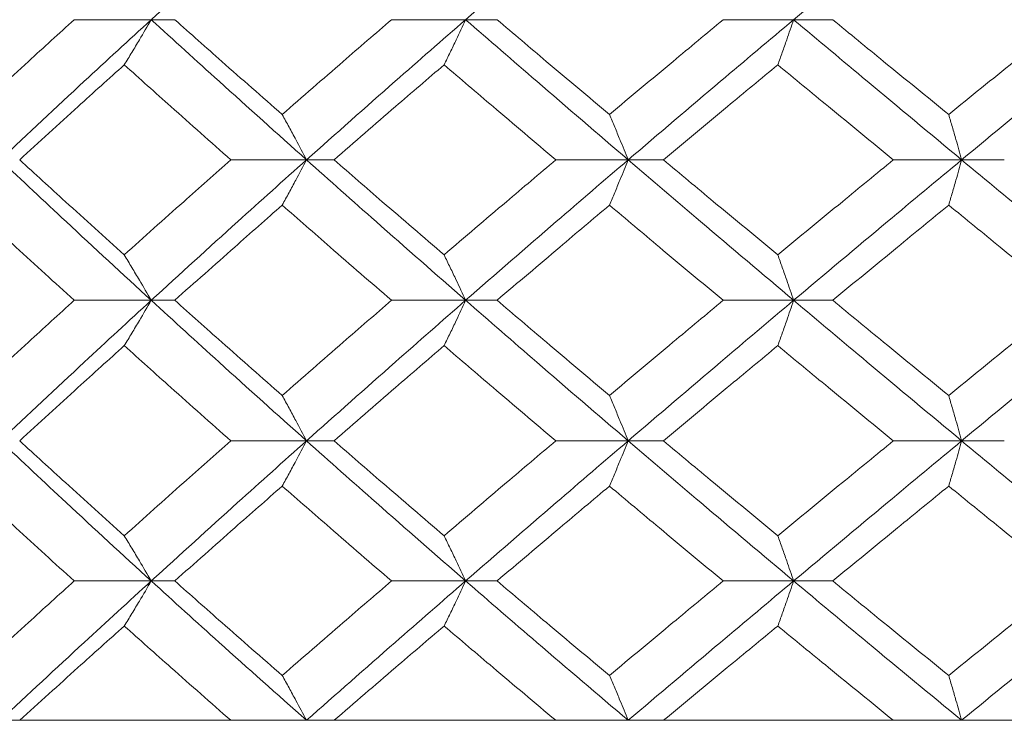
# Model space of a CAD drawing. Header units: inches. Extents: x -4.1 to 23, y -7 to 14.8.
# Tile 31 of 139: x -1.699 to -1.271, y 2.322 to 2.627. Entities that reach past the tile are written whole.
import ezdxf

# ---------------------------------------------------------------- set-up
doc = ezdxf.new("R2010")
doc.units = ezdxf.units.IN
doc.header["$MEASUREMENT"] = 0

msp = doc.modelspace()

# ---------------------------------------------------------------- linework, layer by layer
at = {"color": 7, "linetype": 'Continuous', "lineweight": 15}
for p, q in [((-1.64198, 2.62716), (-1.67551, 2.62716)), ((-1.64198, 2.62716), (-1.63174, 2.62716)), ((-1.50511, 2.62716), (-1.53739, 2.62716)), ((-1.50511, 2.62716), (-1.49143, 2.62716)), ((-1.36232, 2.62716), (-1.39299, 2.62716)), ((-1.36232, 2.62716), (-1.34533, 2.62716)), ((-1.57438, 2.5662), (-1.60733, 2.5662)), ((-1.57438, 2.5662), (-1.5624, 2.5662)), ((-1.43436, 2.5662), (-1.46588, 2.5662)), ((-1.43436, 2.5662), (-1.419, 2.5662)), ((-1.28919, 2.5662), (-1.31893, 2.5662)), ((-1.28919, 2.5662), (-1.27062, 2.5662)), ((-1.64198, 2.50508), (-1.67551, 2.50508)), ((-1.64198, 2.50508), (-1.63174, 2.50508)), ((-1.50511, 2.50508), (-1.53739, 2.50508)), ((-1.50511, 2.50508), (-1.49143, 2.50508)), ((-1.36232, 2.50508), (-1.39299, 2.50508)), ((-1.36232, 2.50508), (-1.34533, 2.50508)), ((-1.57438, 2.44396), (-1.60733, 2.44396)), ((-1.57438, 2.44396), (-1.5624, 2.44396)), ((-1.43436, 2.44396), (-1.46588, 2.44396)), ((-1.43436, 2.44396), (-1.419, 2.44396)), ((-1.28919, 2.44396), (-1.31893, 2.44396)), ((-1.28919, 2.44396), (-1.27062, 2.44396)), ((-1.64198, 2.383), (-1.67551, 2.383)), ((-1.64198, 2.383), (-1.63174, 2.383)), ((-1.50511, 2.383), (-1.53739, 2.383)), ((-1.50511, 2.383), (-1.49143, 2.383)), ((-1.36232, 2.383), (-1.39299, 2.383)), ((-1.36232, 2.383), (-1.34533, 2.383)), ((-2.43205, 2.32238), (0.50395, 2.32238)), ((-1.60733, 2.32238), (-1.69925, 2.32238)), ((-1.46588, 2.32238), (-1.5624, 2.32238)), ((-1.31893, 2.32238), (-1.419, 2.32238)), ((-1.16808, 2.32238), (-1.27062, 2.32238))]:
    msp.add_line(p, q, dxfattribs=at)
for points, knots in [([(-1.64198, 2.62716), (-1.62948, 2.63851), (-1.60718, 2.65875), (-1.58439, 2.67892), (-1.57438, 2.68778)], [0, 0, 0, 0, 0.560759, 1, 1, 1, 1]), ([(-1.50511, 2.62716), (-1.49199, 2.63851), (-1.4686, 2.65875), (-1.44481, 2.67892), (-1.43436, 2.68778)], [0, 0, 0, 0, 0.560759, 1, 1, 1, 1]), ([(-1.36232, 2.62716), (-1.34873, 2.63851), (-1.32449, 2.65875), (-1.29996, 2.67892), (-1.28919, 2.68778)], [0, 0, 0, 0, 0.560759, 1, 1, 1, 1]), ([(-1.7206, 2.58589), (-1.71225, 2.5936), (-1.69733, 2.60737), (-1.68217, 2.62112), (-1.67551, 2.62716)], [0, 0, 0, 0, 0.560339, 1, 1, 1, 1]), ([(-1.70772, 2.5662), (-1.69557, 2.5776), (-1.67391, 2.59794), (-1.65173, 2.61824), (-1.64198, 2.62716)], [0, 0, 0, 0, 0.5604576, 1, 1, 1, 1]), ([(-1.65372, 2.60753), (-1.65262, 2.60933), (-1.65042, 2.61294), (-1.6465, 2.61947), (-1.6437, 2.62424), (-1.64198, 2.62716)], [0, 0, 0, 0, 0.279168, 0.558336, 1, 1, 1, 1]), ([(-1.57438, 2.5662), (-1.58712, 2.5776), (-1.60985, 2.59794), (-1.63217, 2.61824), (-1.64198, 2.62716)], [0, 0, 0, 0, 0.560458, 1, 1, 1, 1]), ([(-1.58496, 2.58589), (-1.59375, 2.5936), (-1.60943, 2.60737), (-1.62493, 2.62112), (-1.63174, 2.62716)], [0, 0, 0, 0, 0.560339, 1, 1, 1, 1]), ([(-1.58496, 2.58589), (-1.57613, 2.5936), (-1.56037, 2.60737), (-1.54441, 2.62112), (-1.53739, 2.62716)], [0, 0, 0, 0, 0.560339, 1, 1, 1, 1]), ([(-1.57438, 2.5662), (-1.56156, 2.5776), (-1.53867, 2.59794), (-1.51536, 2.61824), (-1.50511, 2.62716)], [0, 0, 0, 0, 0.560458, 1, 1, 1, 1]), ([(-1.51449, 2.60753), (-1.51361, 2.60933), (-1.51185, 2.61294), (-1.50872, 2.61947), (-1.50648, 2.62424), (-1.50511, 2.62716)], [0, 0, 0, 0, 0.2791678, 0.5583356, 1, 1, 1, 1]), ([(-1.43436, 2.5662), (-1.44766, 2.5776), (-1.4714, 2.59794), (-1.49482, 2.61824), (-1.50511, 2.62716)], [0, 0, 0, 0, 0.560458, 1, 1, 1, 1]), ([(-1.44251, 2.58589), (-1.45168, 2.5936), (-1.46806, 2.60737), (-1.48429, 2.62112), (-1.49143, 2.62716)], [0, 0, 0, 0, 0.560339, 1, 1, 1, 1]), ([(-1.44251, 2.58589), (-1.4333, 2.5936), (-1.41687, 2.60737), (-1.40028, 2.62112), (-1.39299, 2.62716)], [0, 0, 0, 0, 0.560339, 1, 1, 1, 1]), ([(-1.43436, 2.5662), (-1.42099, 2.5776), (-1.39713, 2.59794), (-1.37295, 2.61824), (-1.36232, 2.62716)], [0, 0, 0, 0, 0.560458, 1, 1, 1, 1]), ([(-1.36922, 2.60753), (-1.36857, 2.60933), (-1.36728, 2.61294), (-1.36497, 2.61947), (-1.36333, 2.62424), (-1.36232, 2.62716)], [0, 0, 0, 0, 0.279168, 0.558336, 1, 1, 1, 1]), ([(-1.28919, 2.5662), (-1.30291, 2.5776), (-1.32739, 2.59794), (-1.35165, 2.61824), (-1.36232, 2.62716)], [0, 0, 0, 0, 0.560458, 1, 1, 1, 1]), ([(-1.29482, 2.58589), (-1.30428, 2.5936), (-1.32117, 2.60737), (-1.33795, 2.62112), (-1.34533, 2.62716)], [0, 0, 0, 0, 0.560339, 1, 1, 1, 1]), ([(-1.29482, 2.58589), (-1.28534, 2.5936), (-1.26841, 2.60737), (-1.25138, 2.62112), (-1.24389, 2.62716)], [0, 0, 0, 0, 0.560339, 1, 1, 1, 1]), ([(-1.28919, 2.5662), (-1.27542, 2.5776), (-1.25085, 2.59794), (-1.22606, 2.61824), (-1.21516, 2.62716)], [0, 0, 0, 0, 0.560458, 1, 1, 1, 1]), ([(-1.69925, 2.5662), (-1.69081, 2.57393), (-1.67575, 2.58771), (-1.66045, 2.60147), (-1.65372, 2.60753)], [0, 0, 0, 0, 0.560274, 1, 1, 1, 1]), ([(-1.60733, 2.5662), (-1.61605, 2.57393), (-1.63161, 2.58771), (-1.64697, 2.60147), (-1.65372, 2.60753)], [0, 0, 0, 0, 0.560274, 1, 1, 1, 1]), ([(-1.5624, 2.5662), (-1.55351, 2.57393), (-1.53763, 2.58771), (-1.52155, 2.60147), (-1.51449, 2.60753)], [0, 0, 0, 0, 0.5602736, 1, 1, 1, 1]), ([(-1.46588, 2.5662), (-1.475, 2.57393), (-1.49127, 2.58771), (-1.5074, 2.60147), (-1.51449, 2.60753)], [0, 0, 0, 0, 0.560274, 1, 1, 1, 1]), ([(-1.419, 2.5662), (-1.40975, 2.57393), (-1.39322, 2.58771), (-1.37655, 2.60147), (-1.36922, 2.60753)], [0, 0, 0, 0, 0.5602736, 1, 1, 1, 1]), ([(-1.31893, 2.5662), (-1.32835, 2.57393), (-1.34516, 2.58771), (-1.36187, 2.60147), (-1.36922, 2.60753)], [0, 0, 0, 0, 0.560274, 1, 1, 1, 1]), ([(-1.58496, 2.58589), (-1.58397, 2.58409), (-1.58198, 2.58047), (-1.57845, 2.57393), (-1.57593, 2.56914), (-1.57438, 2.5662)], [0, 0, 0, 0, 0.27887, 0.557739, 1, 1, 1, 1]), ([(-1.44251, 2.58589), (-1.44175, 2.58409), (-1.44022, 2.58047), (-1.4375, 2.57393), (-1.43555, 2.56914), (-1.43436, 2.5662)], [0, 0, 0, 0, 0.27887, 0.557739, 1, 1, 1, 1]), ([(-1.29482, 2.58589), (-1.29429, 2.58409), (-1.29324, 2.58047), (-1.29135, 2.57393), (-1.29001, 2.56914), (-1.28919, 2.5662)], [0, 0, 0, 0, 0.27887, 0.557739, 1, 1, 1, 1]), ([(-1.64198, 2.50508), (-1.65438, 2.5165), (-1.67653, 2.53688), (-1.69819, 2.55725), (-1.70772, 2.5662)], [0, 0, 0, 0, 0.560155, 1, 1, 1, 1]), ([(-1.65372, 2.5248), (-1.66228, 2.53254), (-1.67756, 2.54634), (-1.69262, 2.56014), (-1.69925, 2.5662)], [0, 0, 0, 0, 0.560136, 1, 1, 1, 1]), ([(-1.65372, 2.5248), (-1.64512, 2.53254), (-1.62976, 2.54634), (-1.61418, 2.56014), (-1.60733, 2.5662)], [0, 0, 0, 0, 0.560136, 1, 1, 1, 1]), ([(-1.64198, 2.50508), (-1.62948, 2.5165), (-1.60716, 2.53688), (-1.5844, 2.55725), (-1.57438, 2.5662)], [0, 0, 0, 0, 0.5601553, 1, 1, 1, 1]), ([(-1.58496, 2.5465), (-1.58397, 2.54831), (-1.58199, 2.55192), (-1.57846, 2.55847), (-1.57593, 2.56326), (-1.57438, 2.5662)], [0, 0, 0, 0, 0.2787754, 0.5575509, 1, 1, 1, 1]), ([(-1.50511, 2.50508), (-1.51815, 2.5165), (-1.54143, 2.53688), (-1.56432, 2.55725), (-1.57438, 2.5662)], [0, 0, 0, 0, 0.560155, 1, 1, 1, 1]), ([(-1.51449, 2.5248), (-1.52348, 2.53254), (-1.53954, 2.54634), (-1.55542, 2.56014), (-1.5624, 2.5662)], [0, 0, 0, 0, 0.5601361, 1, 1, 1, 1]), ([(-1.51449, 2.5248), (-1.50546, 2.53254), (-1.48934, 2.54634), (-1.47304, 2.56014), (-1.46588, 2.5662)], [0, 0, 0, 0, 0.560136, 1, 1, 1, 1]), ([(-1.50511, 2.50508), (-1.492, 2.5165), (-1.46858, 2.53688), (-1.44482, 2.55725), (-1.43436, 2.5662)], [0, 0, 0, 0, 0.560155, 1, 1, 1, 1]), ([(-1.44251, 2.5465), (-1.44175, 2.54831), (-1.44022, 2.55192), (-1.4375, 2.55847), (-1.43555, 2.56326), (-1.43436, 2.5662)], [0, 0, 0, 0, 0.2787754, 0.5575509, 1, 1, 1, 1]), ([(-1.36232, 2.50508), (-1.37585, 2.5165), (-1.4, 2.53688), (-1.42386, 2.55725), (-1.43436, 2.5662)], [0, 0, 0, 0, 0.5601553, 1, 1, 1, 1]), ([(-1.36922, 2.5248), (-1.37855, 2.53254), (-1.39521, 2.54634), (-1.41173, 2.56014), (-1.419, 2.5662)], [0, 0, 0, 0, 0.560136, 1, 1, 1, 1]), ([(-1.36922, 2.5248), (-1.35986, 2.53254), (-1.34316, 2.54634), (-1.32633, 2.56014), (-1.31893, 2.5662)], [0, 0, 0, 0, 0.560136, 1, 1, 1, 1]), ([(-1.36232, 2.50508), (-1.34873, 2.5165), (-1.32448, 2.53688), (-1.29997, 2.55725), (-1.28919, 2.5662)], [0, 0, 0, 0, 0.560155, 1, 1, 1, 1]), ([(-1.29482, 2.5465), (-1.29429, 2.54831), (-1.29324, 2.55192), (-1.29136, 2.55847), (-1.29001, 2.56326), (-1.28919, 2.5662)], [0, 0, 0, 0, 0.278775, 0.557551, 1, 1, 1, 1]), ([(-1.21516, 2.50508), (-1.22903, 2.5165), (-1.2538, 2.53688), (-1.27838, 2.55725), (-1.28919, 2.5662)], [0, 0, 0, 0, 0.560155, 1, 1, 1, 1]), ([(-1.67551, 2.50508), (-1.68399, 2.51281), (-1.69913, 2.52662), (-1.71404, 2.54043), (-1.7206, 2.5465)], [0, 0, 0, 0, 0.560071, 1, 1, 1, 1]), ([(-1.63174, 2.50508), (-1.62306, 2.51281), (-1.60757, 2.52662), (-1.59186, 2.54043), (-1.58496, 2.5465)], [0, 0, 0, 0, 0.5600706, 1, 1, 1, 1]), ([(-1.53739, 2.50508), (-1.54632, 2.51281), (-1.56227, 2.52662), (-1.57802, 2.54043), (-1.58496, 2.5465)], [0, 0, 0, 0, 0.560071, 1, 1, 1, 1]), ([(-1.49143, 2.50508), (-1.48234, 2.51281), (-1.46611, 2.52662), (-1.44972, 2.54043), (-1.44251, 2.5465)], [0, 0, 0, 0, 0.560071, 1, 1, 1, 1]), ([(-1.39299, 2.50508), (-1.40227, 2.51281), (-1.41885, 2.52662), (-1.43528, 2.54043), (-1.44251, 2.5465)], [0, 0, 0, 0, 0.560071, 1, 1, 1, 1]), ([(-1.34533, 2.50508), (-1.33593, 2.51281), (-1.31915, 2.52662), (-1.30225, 2.54043), (-1.29482, 2.5465)], [0, 0, 0, 0, 0.560071, 1, 1, 1, 1]), ([(-1.24389, 2.50508), (-1.25342, 2.51281), (-1.27044, 2.52662), (-1.28737, 2.54043), (-1.29482, 2.5465)], [0, 0, 0, 0, 0.560071, 1, 1, 1, 1]), ([(-1.65372, 2.5248), (-1.65262, 2.523), (-1.65043, 2.51938), (-1.6465, 2.51282), (-1.6437, 2.50802), (-1.64198, 2.50508)], [0, 0, 0, 0, 0.278676, 0.557352, 1, 1, 1, 1]), ([(-1.51449, 2.5248), (-1.51361, 2.523), (-1.51185, 2.51938), (-1.50872, 2.51282), (-1.50649, 2.50802), (-1.50511, 2.50508)], [0, 0, 0, 0, 0.278676, 0.557352, 1, 1, 1, 1]), ([(-1.36922, 2.5248), (-1.36857, 2.523), (-1.36728, 2.51938), (-1.36498, 2.51282), (-1.36333, 2.50802), (-1.36232, 2.50508)], [0, 0, 0, 0, 0.278676, 0.557352, 1, 1, 1, 1]), ([(-1.7206, 2.46366), (-1.71225, 2.47139), (-1.69733, 2.4852), (-1.68218, 2.499), (-1.67551, 2.50508)], [0, 0, 0, 0, 0.559933, 1, 1, 1, 1]), ([(-1.70772, 2.44396), (-1.69558, 2.45536), (-1.67389, 2.47573), (-1.65173, 2.49611), (-1.64198, 2.50508)], [0, 0, 0, 0, 0.559853, 1, 1, 1, 1]), ([(-1.65372, 2.48536), (-1.65262, 2.48717), (-1.65043, 2.49078), (-1.6465, 2.49734), (-1.6437, 2.50214), (-1.64198, 2.50508)], [0, 0, 0, 0, 0.278676, 0.5573521, 1, 1, 1, 1]), ([(-1.57438, 2.44396), (-1.58712, 2.45536), (-1.60987, 2.47573), (-1.63217, 2.49611), (-1.64198, 2.50508)], [0, 0, 0, 0, 0.559853, 1, 1, 1, 1]), ([(-1.58496, 2.46366), (-1.59374, 2.47139), (-1.60944, 2.4852), (-1.62493, 2.499), (-1.63174, 2.50508)], [0, 0, 0, 0, 0.559933, 1, 1, 1, 1]), ([(-1.58496, 2.46366), (-1.57613, 2.47139), (-1.56036, 2.4852), (-1.54441, 2.499), (-1.53739, 2.50508)], [0, 0, 0, 0, 0.559933, 1, 1, 1, 1]), ([(-1.57438, 2.44396), (-1.56156, 2.45536), (-1.53865, 2.47573), (-1.51536, 2.49611), (-1.50511, 2.50508)], [0, 0, 0, 0, 0.559853, 1, 1, 1, 1]), ([(-1.51449, 2.48536), (-1.51361, 2.48717), (-1.51185, 2.49078), (-1.50872, 2.49734), (-1.50649, 2.50214), (-1.50511, 2.50508)], [0, 0, 0, 0, 0.278676, 0.557352, 1, 1, 1, 1]), ([(-1.43436, 2.44396), (-1.44766, 2.45536), (-1.47142, 2.47573), (-1.49481, 2.49611), (-1.50511, 2.50508)], [0, 0, 0, 0, 0.559853, 1, 1, 1, 1]), ([(-1.44251, 2.46366), (-1.45168, 2.47139), (-1.46807, 2.4852), (-1.48429, 2.499), (-1.49143, 2.50508)], [0, 0, 0, 0, 0.559933, 1, 1, 1, 1]), ([(-1.44251, 2.46366), (-1.4333, 2.47139), (-1.41686, 2.4852), (-1.40029, 2.499), (-1.39299, 2.50508)], [0, 0, 0, 0, 0.559933, 1, 1, 1, 1]), ([(-1.43436, 2.44396), (-1.42099, 2.45536), (-1.39712, 2.47573), (-1.37296, 2.49611), (-1.36232, 2.50508)], [0, 0, 0, 0, 0.559853, 1, 1, 1, 1]), ([(-1.36922, 2.48536), (-1.36857, 2.48717), (-1.36728, 2.49078), (-1.36498, 2.49734), (-1.36333, 2.50214), (-1.36232, 2.50508)], [0, 0, 0, 0, 0.278676, 0.557352, 1, 1, 1, 1]), ([(-1.28919, 2.44396), (-1.3029, 2.45536), (-1.32741, 2.47573), (-1.35165, 2.49611), (-1.36232, 2.50508)], [0, 0, 0, 0, 0.559853, 1, 1, 1, 1]), ([(-1.29482, 2.46366), (-1.30428, 2.47139), (-1.32117, 2.4852), (-1.33795, 2.499), (-1.34533, 2.50508)], [0, 0, 0, 0, 0.559933, 1, 1, 1, 1]), ([(-1.29482, 2.46366), (-1.28534, 2.47139), (-1.26841, 2.4852), (-1.25138, 2.499), (-1.24389, 2.50508)], [0, 0, 0, 0, 0.559933, 1, 1, 1, 1]), ([(-1.28919, 2.44396), (-1.27542, 2.45536), (-1.25084, 2.47573), (-1.22607, 2.49611), (-1.21516, 2.50508)], [0, 0, 0, 0, 0.559853, 1, 1, 1, 1]), ([(-1.69925, 2.44396), (-1.69081, 2.45168), (-1.67574, 2.46548), (-1.66045, 2.47928), (-1.65372, 2.48536)], [0, 0, 0, 0, 0.559868, 1, 1, 1, 1]), ([(-1.60733, 2.44396), (-1.61605, 2.45168), (-1.63162, 2.46548), (-1.64697, 2.47928), (-1.65372, 2.48536)], [0, 0, 0, 0, 0.559868, 1, 1, 1, 1]), ([(-1.5624, 2.44396), (-1.55351, 2.45168), (-1.53762, 2.46548), (-1.52156, 2.47928), (-1.51449, 2.48536)], [0, 0, 0, 0, 0.559868, 1, 1, 1, 1]), ([(-1.46588, 2.44396), (-1.475, 2.45168), (-1.49128, 2.46548), (-1.5074, 2.47928), (-1.51449, 2.48536)], [0, 0, 0, 0, 0.559868, 1, 1, 1, 1]), ([(-1.419, 2.44396), (-1.40975, 2.45168), (-1.39322, 2.46548), (-1.37655, 2.47928), (-1.36922, 2.48536)], [0, 0, 0, 0, 0.559868, 1, 1, 1, 1]), ([(-1.31893, 2.44396), (-1.32835, 2.45168), (-1.34517, 2.46548), (-1.36187, 2.47928), (-1.36922, 2.48536)], [0, 0, 0, 0, 0.559868, 1, 1, 1, 1]), ([(-1.58496, 2.46366), (-1.58397, 2.46185), (-1.58199, 2.45824), (-1.57846, 2.45169), (-1.57593, 2.4469), (-1.57438, 2.44396)], [0, 0, 0, 0, 0.2787754, 0.5575509, 1, 1, 1, 1]), ([(-1.44251, 2.46366), (-1.44175, 2.46185), (-1.44022, 2.45824), (-1.4375, 2.45169), (-1.43555, 2.4469), (-1.43436, 2.44396)], [0, 0, 0, 0, 0.278775, 0.557551, 1, 1, 1, 1]), ([(-1.29482, 2.46366), (-1.29429, 2.46185), (-1.29324, 2.45824), (-1.29136, 2.45169), (-1.29001, 2.4469), (-1.28919, 2.44396)], [0, 0, 0, 0, 0.2787754, 0.5575509, 1, 1, 1, 1]), ([(-1.64198, 2.383), (-1.65438, 2.39436), (-1.67654, 2.41466), (-1.69818, 2.435), (-1.70772, 2.44396)], [0, 0, 0, 0, 0.55955, 1, 1, 1, 1]), ([(-1.65372, 2.40263), (-1.66228, 2.41034), (-1.67757, 2.42411), (-1.69262, 2.43789), (-1.69925, 2.44396)], [0, 0, 0, 0, 0.55973, 1, 1, 1, 1]), ([(-1.65372, 2.40263), (-1.64512, 2.41034), (-1.62975, 2.42411), (-1.61419, 2.43789), (-1.60733, 2.44396)], [0, 0, 0, 0, 0.55973, 1, 1, 1, 1]), ([(-1.64198, 2.383), (-1.62948, 2.39436), (-1.60715, 2.41466), (-1.5844, 2.435), (-1.57438, 2.44396)], [0, 0, 0, 0, 0.55955, 1, 1, 1, 1]), ([(-1.58496, 2.42427), (-1.58397, 2.42608), (-1.58198, 2.42969), (-1.57845, 2.43623), (-1.57593, 2.44102), (-1.57438, 2.44396)], [0, 0, 0, 0, 0.27887, 0.557739, 1, 1, 1, 1]), ([(-1.50511, 2.383), (-1.51815, 2.39436), (-1.54144, 2.41466), (-1.56431, 2.435), (-1.57438, 2.44396)], [0, 0, 0, 0, 0.55955, 1, 1, 1, 1]), ([(-1.51449, 2.40263), (-1.52348, 2.41034), (-1.53954, 2.42411), (-1.55542, 2.43789), (-1.5624, 2.44396)], [0, 0, 0, 0, 0.55973, 1, 1, 1, 1]), ([(-1.51449, 2.40263), (-1.50546, 2.41034), (-1.48933, 2.42411), (-1.47305, 2.43789), (-1.46588, 2.44396)], [0, 0, 0, 0, 0.55973, 1, 1, 1, 1]), ([(-1.50511, 2.383), (-1.492, 2.39436), (-1.46857, 2.41466), (-1.44482, 2.435), (-1.43436, 2.44396)], [0, 0, 0, 0, 0.55955, 1, 1, 1, 1]), ([(-1.44251, 2.42427), (-1.44175, 2.42608), (-1.44022, 2.42969), (-1.4375, 2.43623), (-1.43555, 2.44102), (-1.43436, 2.44396)], [0, 0, 0, 0, 0.27887, 0.557739, 1, 1, 1, 1]), ([(-1.36232, 2.383), (-1.37584, 2.39436), (-1.40002, 2.41466), (-1.42386, 2.435), (-1.43436, 2.44396)], [0, 0, 0, 0, 0.55955, 1, 1, 1, 1]), ([(-1.36922, 2.40263), (-1.37855, 2.41034), (-1.39521, 2.42411), (-1.41173, 2.43789), (-1.419, 2.44396)], [0, 0, 0, 0, 0.55973, 1, 1, 1, 1]), ([(-1.36922, 2.40263), (-1.35986, 2.41034), (-1.34315, 2.42411), (-1.32633, 2.43789), (-1.31893, 2.44396)], [0, 0, 0, 0, 0.55973, 1, 1, 1, 1]), ([(-1.36232, 2.383), (-1.34874, 2.39436), (-1.32446, 2.41466), (-1.29997, 2.435), (-1.28919, 2.44396)], [0, 0, 0, 0, 0.55955, 1, 1, 1, 1]), ([(-1.29482, 2.42427), (-1.29429, 2.42608), (-1.29324, 2.42969), (-1.29135, 2.43623), (-1.29001, 2.44102), (-1.28919, 2.44396)], [0, 0, 0, 0, 0.27887, 0.557739, 1, 1, 1, 1]), ([(-1.21516, 2.383), (-1.22903, 2.39436), (-1.25381, 2.41466), (-1.27837, 2.435), (-1.28919, 2.44396)], [0, 0, 0, 0, 0.55955, 1, 1, 1, 1]), ([(-1.67551, 2.383), (-1.68399, 2.3907), (-1.69914, 2.40444), (-1.71404, 2.41821), (-1.7206, 2.42427)], [0, 0, 0, 0, 0.5596645, 1, 1, 1, 1]), ([(-1.63174, 2.383), (-1.62306, 2.3907), (-1.60756, 2.40444), (-1.59187, 2.41821), (-1.58496, 2.42427)], [0, 0, 0, 0, 0.559665, 1, 1, 1, 1]), ([(-1.53739, 2.383), (-1.54632, 2.3907), (-1.56227, 2.40444), (-1.57802, 2.41821), (-1.58496, 2.42427)], [0, 0, 0, 0, 0.559665, 1, 1, 1, 1]), ([(-1.49143, 2.383), (-1.48234, 2.3907), (-1.4661, 2.40444), (-1.44972, 2.41821), (-1.44251, 2.42427)], [0, 0, 0, 0, 0.559665, 1, 1, 1, 1]), ([(-1.39299, 2.383), (-1.40227, 2.3907), (-1.41885, 2.40444), (-1.43528, 2.41821), (-1.44251, 2.42427)], [0, 0, 0, 0, 0.5596645, 1, 1, 1, 1]), ([(-1.34533, 2.383), (-1.33594, 2.3907), (-1.31914, 2.40444), (-1.30226, 2.41821), (-1.29482, 2.42427)], [0, 0, 0, 0, 0.559665, 1, 1, 1, 1]), ([(-1.24389, 2.383), (-1.25342, 2.3907), (-1.27045, 2.40444), (-1.28737, 2.41821), (-1.29482, 2.42427)], [0, 0, 0, 0, 0.5596645, 1, 1, 1, 1]), ([(-1.65372, 2.40263), (-1.65262, 2.40083), (-1.65042, 2.39722), (-1.6465, 2.3907), (-1.6437, 2.38592), (-1.64198, 2.383)], [0, 0, 0, 0, 0.279168, 0.558336, 1, 1, 1, 1]), ([(-1.51449, 2.40263), (-1.51361, 2.40083), (-1.51185, 2.39722), (-1.50872, 2.3907), (-1.50648, 2.38592), (-1.50511, 2.383)], [0, 0, 0, 0, 0.279168, 0.558336, 1, 1, 1, 1]), ([(-1.36922, 2.40263), (-1.36857, 2.40083), (-1.36728, 2.39722), (-1.36497, 2.3907), (-1.36333, 2.38592), (-1.36232, 2.383)], [0, 0, 0, 0, 0.2791678, 0.5583356, 1, 1, 1, 1]), ([(-1.7206, 2.34189), (-1.71225, 2.34955), (-1.69732, 2.36324), (-1.68218, 2.37696), (-1.67551, 2.383)], [0, 0, 0, 0, 0.559527, 1, 1, 1, 1]), ([(-1.70772, 2.32238), (-1.69558, 2.33366), (-1.67388, 2.35384), (-1.65174, 2.37408), (-1.64198, 2.383)], [0, 0, 0, 0, 0.559248, 1, 1, 1, 1]), ([(-1.65372, 2.3634), (-1.65262, 2.3652), (-1.65042, 2.3688), (-1.64649, 2.37532), (-1.64369, 2.38008), (-1.64198, 2.383)], [0, 0, 0, 0, 0.279356, 0.558712, 1, 1, 1, 1]), ([(-1.57438, 2.32238), (-1.58712, 2.33366), (-1.60988, 2.35384), (-1.63216, 2.37408), (-1.64198, 2.383)], [0, 0, 0, 0, 0.559248, 1, 1, 1, 1]), ([(-1.58496, 2.34189), (-1.59374, 2.34955), (-1.60944, 2.36324), (-1.62492, 2.37696), (-1.63174, 2.383)], [0, 0, 0, 0, 0.559527, 1, 1, 1, 1]), ([(-1.58496, 2.34189), (-1.57613, 2.34955), (-1.56036, 2.36324), (-1.54441, 2.37696), (-1.53739, 2.383)], [0, 0, 0, 0, 0.559527, 1, 1, 1, 1]), ([(-1.57438, 2.32238), (-1.56156, 2.33366), (-1.53864, 2.35384), (-1.51537, 2.37408), (-1.50511, 2.383)], [0, 0, 0, 0, 0.559248, 1, 1, 1, 1]), ([(-1.51449, 2.3634), (-1.51361, 2.3652), (-1.51185, 2.3688), (-1.50872, 2.37532), (-1.50648, 2.38008), (-1.50511, 2.383)], [0, 0, 0, 0, 0.279356, 0.558712, 1, 1, 1, 1]), ([(-1.43436, 2.32238), (-1.44766, 2.33366), (-1.47143, 2.35384), (-1.49481, 2.37408), (-1.50511, 2.383)], [0, 0, 0, 0, 0.559248, 1, 1, 1, 1]), ([(-1.44251, 2.34189), (-1.45168, 2.34955), (-1.46807, 2.36324), (-1.48429, 2.37696), (-1.49143, 2.383)], [0, 0, 0, 0, 0.559527, 1, 1, 1, 1]), ([(-1.44251, 2.34189), (-1.43331, 2.34955), (-1.41686, 2.36324), (-1.40029, 2.37696), (-1.39299, 2.383)], [0, 0, 0, 0, 0.5595273, 1, 1, 1, 1]), ([(-1.43436, 2.32238), (-1.421, 2.33366), (-1.3971, 2.35384), (-1.37296, 2.37408), (-1.36232, 2.383)], [0, 0, 0, 0, 0.559248, 1, 1, 1, 1]), ([(-1.36922, 2.3634), (-1.36857, 2.3652), (-1.36728, 2.3688), (-1.36497, 2.37532), (-1.36333, 2.38008), (-1.36232, 2.383)], [0, 0, 0, 0, 0.279356, 0.558712, 1, 1, 1, 1]), ([(-1.28919, 2.32238), (-1.3029, 2.33366), (-1.32742, 2.35384), (-1.35164, 2.37408), (-1.36232, 2.383)], [0, 0, 0, 0, 0.559248, 1, 1, 1, 1]), ([(-1.29482, 2.34189), (-1.30428, 2.34955), (-1.32118, 2.36324), (-1.33795, 2.37696), (-1.34533, 2.383)], [0, 0, 0, 0, 0.559527, 1, 1, 1, 1]), ([(-1.29482, 2.34189), (-1.28534, 2.34955), (-1.2684, 2.36324), (-1.25138, 2.37696), (-1.24389, 2.383)], [0, 0, 0, 0, 0.559527, 1, 1, 1, 1]), ([(-1.28919, 2.32238), (-1.27543, 2.33366), (-1.25082, 2.35384), (-1.22607, 2.37408), (-1.21516, 2.383)], [0, 0, 0, 0, 0.559248, 1, 1, 1, 1]), ([(-1.69925, 2.32238), (-1.69081, 2.33002), (-1.67574, 2.34368), (-1.66046, 2.35737), (-1.65372, 2.3634)], [0, 0, 0, 0, 0.559462, 1, 1, 1, 1]), ([(-1.60733, 2.32238), (-1.61605, 2.33002), (-1.63162, 2.34368), (-1.64697, 2.35737), (-1.65372, 2.3634)], [0, 0, 0, 0, 0.559462, 1, 1, 1, 1]), ([(-1.5624, 2.32238), (-1.55351, 2.33002), (-1.53761, 2.34368), (-1.52156, 2.35737), (-1.51449, 2.3634)], [0, 0, 0, 0, 0.559462, 1, 1, 1, 1]), ([(-1.46588, 2.32238), (-1.47499, 2.33002), (-1.49129, 2.34368), (-1.50739, 2.35737), (-1.51449, 2.3634)], [0, 0, 0, 0, 0.559462, 1, 1, 1, 1]), ([(-1.419, 2.32238), (-1.40975, 2.33002), (-1.39321, 2.34368), (-1.37656, 2.35737), (-1.36922, 2.3634)], [0, 0, 0, 0, 0.559462, 1, 1, 1, 1]), ([(-1.31893, 2.32238), (-1.32834, 2.33002), (-1.34518, 2.34368), (-1.36187, 2.35737), (-1.36922, 2.3634)], [0, 0, 0, 0, 0.559462, 1, 1, 1, 1]), ([(-1.58496, 2.34189), (-1.58396, 2.34009), (-1.58198, 2.3365), (-1.57845, 2.33001), (-1.57592, 2.32528), (-1.57438, 2.32238)], [0, 0, 0, 0, 0.279852, 0.559705, 1, 1, 1, 1]), ([(-1.44251, 2.34189), (-1.44174, 2.34009), (-1.44021, 2.3365), (-1.43749, 2.33001), (-1.43555, 2.32528), (-1.43436, 2.32238)], [0, 0, 0, 0, 0.279852, 0.559705, 1, 1, 1, 1]), ([(-1.29482, 2.34189), (-1.29429, 2.34009), (-1.29323, 2.3365), (-1.29135, 2.33001), (-1.29001, 2.32528), (-1.28919, 2.32238)], [0, 0, 0, 0, 0.279852, 0.559705, 1, 1, 1, 1])]:
    msp.add_open_spline(points, degree=3, knots=knots, dxfattribs=at)

doc.saveas('drawing.dxf')
